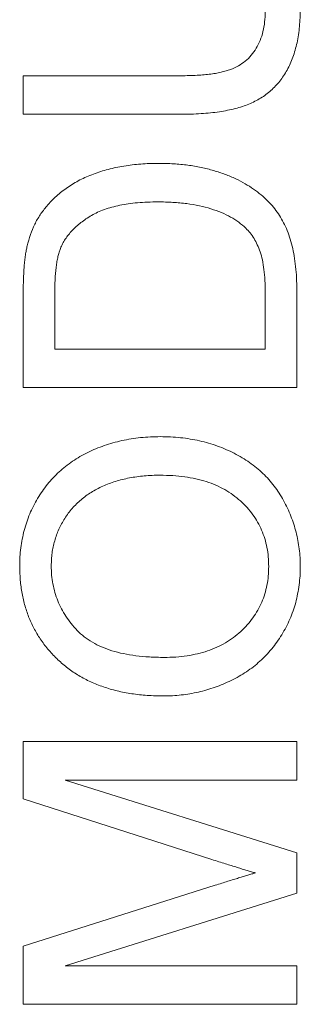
# Model space of a CAD drawing. Header units: millimetres. Extents: x 10 to 277, y 8 to 208.
# Tile 30 of 61: x 51.15 to 52.17, y 159.67 to 163.27. Entities that reach past the tile are written whole.
import ezdxf

# ---------------------------------------------------------------- set-up
doc = ezdxf.new("R2010")
doc.units = ezdxf.units.MM

msp = doc.modelspace()

# ---------------------------------------------------------------- linework, layer by layer
at = {"color": 7, "linetype": 'Continuous', "lineweight": 0}
for p, q in [((51.158, 162.924), (51.158, 163.065)), ((51.158, 163.065), (51.7267, 163.065)), ((51.158, 163.065), (51.7267, 163.065)), ((51.158, 162.924), (51.158, 163.065)), ((51.7333, 162.924), (51.158, 162.924)), ((51.7333, 162.924), (51.158, 162.924)), ((51.158, 161.924), (51.158, 162.2659)), ((51.158, 161.924), (51.158, 162.2659)), ((51.2733, 162.2677), (51.2733, 162.065)), ((51.2733, 162.2677), (51.2733, 162.065)), ((52.0426, 162.065), (52.0426, 162.2711)), ((52.0426, 162.065), (52.0426, 162.2711)), ((52.158, 162.2821), (52.158, 161.924)), ((52.158, 162.2821), (52.158, 161.924)), ((51.2733, 162.065), (52.0426, 162.065)), ((51.2733, 162.065), (52.0426, 162.065)), ((52.158, 161.924), (51.158, 161.924)), ((52.158, 161.924), (51.158, 161.924)), ((51.158, 160.6291), (52.158, 160.6291)), ((51.158, 160.4188), (51.158, 160.6291)), ((51.158, 160.4188), (51.158, 160.6291)), ((51.158, 160.6291), (52.158, 160.6291)), ((52.158, 160.6291), (52.158, 160.4881)), ((52.158, 160.6291), (52.158, 160.4881)), ((52.158, 160.4881), (51.3118, 160.4881)), ((51.3118, 160.4881), (52.158, 160.2212)), ((51.3118, 160.4881), (52.158, 160.2212)), ((52.158, 160.4881), (51.3118, 160.4881)), ((51.8477, 160.1974), (51.158, 160.4188)), ((51.8477, 160.1974), (51.158, 160.4188)), ((52.158, 160.2212), (52.158, 160.0738)), ((52.158, 160.2212), (52.158, 160.0738)), ((51.158, 159.8797), (51.8597, 160.1032)), ((51.158, 159.8797), (51.8597, 160.1032)), ((52.158, 160.0738), (51.3118, 159.8086)), ((52.158, 160.0738), (51.3118, 159.8086)), ((51.158, 159.6676), (51.158, 159.8797)), ((51.158, 159.6676), (51.158, 159.8797)), ((51.3118, 159.8086), (52.158, 159.8086)), ((51.3118, 159.8086), (52.158, 159.8086)), ((52.158, 159.8086), (52.158, 159.6676)), ((52.158, 159.8086), (52.158, 159.6676)), ((52.158, 159.6676), (51.158, 159.6676)), ((52.158, 159.6676), (51.158, 159.6676))]:
    msp.add_line(p, q, dxfattribs=at)
at = {"color": 7, "linetype": 'Continuous', "lineweight": 0, "flags": 128}
for points in [[(51.158, 163.065), (51.158, 163.065)], [(51.7267, 163.065), (51.7267, 163.065)], [(51.158, 162.924), (51.158, 162.924)], [(51.7333, 162.924), (51.7333, 162.924)], [(51.6525, 162.7445), (51.6525, 162.7445)], [(51.2439, 162.588), (51.2439, 162.588)], [(51.6503, 162.6034), (51.6503, 162.6034)], [(51.9719, 162.5073), (51.9719, 162.5073)], [(51.1724, 162.4426), (51.1724, 162.4426)], [(51.294, 162.433), (51.294, 162.433)], [(51.158, 162.2659), (51.158, 162.2659)], [(51.2733, 162.2677), (51.2733, 162.2677)], [(52.0426, 162.2711), (52.0426, 162.2711)], [(52.158, 162.2821), (52.158, 162.2821)], [(51.2733, 162.065), (51.2733, 162.065)], [(52.0426, 162.065), (52.0426, 162.065)], [(51.158, 161.924), (51.158, 161.924)], [(52.158, 161.924), (52.158, 161.924)], [(51.6596, 161.7445), (51.6596, 161.7445)], [(51.6586, 161.6034), (51.6586, 161.6034)], [(51.1451, 161.2707), (51.1451, 161.2707)], [(51.2605, 161.2715), (51.2605, 161.2715)], [(52.0554, 161.2695), (52.0554, 161.2695)], [(52.1708, 161.2701), (52.1708, 161.2701)], [(51.6728, 160.9368), (51.6728, 160.9368)], [(51.6712, 160.7958), (51.6712, 160.7958)], [(51.158, 160.6291), (51.158, 160.6291)], [(52.158, 160.6291), (52.158, 160.6291)], [(51.3118, 160.4881), (51.3118, 160.4881)], [(52.158, 160.4881), (52.158, 160.4881)], [(51.158, 160.4188), (51.158, 160.4188)], [(52.158, 160.2212), (52.158, 160.2212)], [(51.8477, 160.1974), (51.8477, 160.1974)], [(52.0065, 160.1483), (52.0065, 160.1483)], [(51.8597, 160.1032), (51.8597, 160.1032)], [(52.158, 160.0738), (52.158, 160.0738)], [(51.158, 159.8797), (51.158, 159.8797)], [(51.3118, 159.8086), (51.3118, 159.8086)], [(52.158, 159.8086), (52.158, 159.8086)], [(51.158, 159.6676), (51.158, 159.6676)], [(52.158, 159.6676), (52.158, 159.6676)]]:
    msp.add_lwpolyline(points, dxfattribs=at)
at = {"color": 7, "linetype": 'Continuous', "lineweight": 0}
for points, knots in [([(52.1708, 163.311), (52.1706, 163.2998), (52.1703, 163.2779), (52.1681, 163.2459), (52.1643, 163.2154), (52.1592, 163.1864), (52.1523, 163.1589), (52.1439, 163.1331), (52.1341, 163.1088), (52.1229, 163.086), (52.11, 163.065), (52.096, 163.0454), (52.0806, 163.0273), (52.0637, 163.0109), (52.0456, 162.996), (52.026, 162.9827), (52.0051, 162.9711), (51.9827, 162.9608), (51.9586, 162.9519), (51.9325, 162.9447), (51.9044, 162.9382), (51.8743, 162.9331), (51.842, 162.9288), (51.8076, 162.9262), (51.7711, 162.9243), (51.7461, 162.9241), (51.7333, 162.924)], [0, 0, 0, 0, 0.049704, 0.096844, 0.142151, 0.185722, 0.227184, 0.26731, 0.305922, 0.343223, 0.379593, 0.414973, 0.450006, 0.484726, 0.519188, 0.553889, 0.589109, 0.625239, 0.662765, 0.702742, 0.745218, 0.790245, 0.838268, 0.889309, 0.943205, 1, 1, 1, 1]), ([(52.1708, 163.311), (52.1706, 163.2998), (52.1703, 163.2779), (52.1681, 163.2459), (52.1643, 163.2154), (52.1592, 163.1864), (52.1523, 163.1589), (52.1439, 163.1331), (52.1341, 163.1088), (52.1229, 163.086), (52.11, 163.065), (52.096, 163.0454), (52.0806, 163.0273), (52.0637, 163.0109), (52.0456, 162.996), (52.026, 162.9827), (52.0051, 162.9711), (51.9827, 162.9608), (51.9586, 162.9519), (51.9325, 162.9447), (51.9044, 162.9382), (51.8743, 162.9331), (51.842, 162.9288), (51.8076, 162.9262), (51.7711, 162.9243), (51.7461, 162.9241), (51.7333, 162.924)], [0, 0, 0, 0, 0.049704, 0.096844, 0.142151, 0.185722, 0.227184, 0.26731, 0.305922, 0.343223, 0.379593, 0.414973, 0.450006, 0.484726, 0.519188, 0.553889, 0.589109, 0.625239, 0.662765, 0.702742, 0.745218, 0.790245, 0.838268, 0.889309, 0.943205, 1, 1, 1, 1]), ([(51.7267, 163.065), (51.737, 163.0651), (51.757, 163.0653), (51.7859, 163.0662), (51.8128, 163.068), (51.8375, 163.0703), (51.8601, 163.0735), (51.8806, 163.0775), (51.899, 163.0821), (51.9205, 163.0888), (51.9446, 163.1002), (51.9702, 163.1177), (51.9921, 163.1396), (52.0105, 163.1652), (52.0249, 163.1945), (52.0352, 163.227), (52.0416, 163.2625), (52.0422, 163.2872), (52.0426, 163.3)], [0, 0, 0, 0, 0.068158, 0.131511, 0.190562, 0.245338, 0.295084, 0.340786, 0.382482, 0.419887, 0.489322, 0.556646, 0.623492, 0.692188, 0.76337, 0.837761, 0.915904, 1, 1, 1, 1]), ([(51.7267, 163.065), (51.737, 163.0651), (51.757, 163.0653), (51.7859, 163.0662), (51.8128, 163.068), (51.8375, 163.0703), (51.8601, 163.0735), (51.8806, 163.0775), (51.899, 163.0821), (51.9205, 163.0888), (51.9446, 163.1002), (51.9702, 163.1177), (51.9921, 163.1396), (52.0105, 163.1652), (52.0249, 163.1945), (52.0352, 163.227), (52.0416, 163.2625), (52.0422, 163.2872), (52.0426, 163.3)], [0, 0, 0, 0, 0.068158, 0.131511, 0.190562, 0.245338, 0.295084, 0.340786, 0.382482, 0.419887, 0.489322, 0.556646, 0.623492, 0.692188, 0.76337, 0.837761, 0.915904, 1, 1, 1, 1]), ([(51.2439, 162.588), (51.2495, 162.5945), (51.2609, 162.6073), (51.2795, 162.6251), (51.2993, 162.6415), (51.3199, 162.6571), (51.342, 162.671), (51.3651, 162.684), (51.3895, 162.6953), (51.4148, 162.7057), (51.4413, 162.715), (51.4688, 162.7226), (51.4971, 162.7296), (51.5264, 162.7348), (51.5566, 162.7394), (51.5877, 162.7423), (51.6198, 162.7441), (51.6415, 162.7444), (51.6525, 162.7445)], [0, 0, 0, 0, 0.056812, 0.113882, 0.170533, 0.227547, 0.285353, 0.343701, 0.403, 0.463842, 0.525815, 0.588967, 0.653271, 0.719097, 0.786749, 0.855788, 0.926836, 1, 1, 1, 1]), ([(51.2439, 162.588), (51.2495, 162.5945), (51.2609, 162.6073), (51.2795, 162.6251), (51.2993, 162.6415), (51.3199, 162.6571), (51.342, 162.671), (51.3651, 162.684), (51.3895, 162.6953), (51.4148, 162.7057), (51.4413, 162.715), (51.4688, 162.7226), (51.4971, 162.7296), (51.5264, 162.7348), (51.5566, 162.7394), (51.5877, 162.7423), (51.6198, 162.7441), (51.6415, 162.7444), (51.6525, 162.7445)], [0, 0, 0, 0, 0.056812, 0.113882, 0.170533, 0.227547, 0.285353, 0.343701, 0.403, 0.463842, 0.525815, 0.588967, 0.653271, 0.719097, 0.786749, 0.855788, 0.926836, 1, 1, 1, 1]), ([(51.6525, 162.7445), (51.671, 162.7442), (51.7069, 162.7437), (51.759, 162.7385), (51.808, 162.7305), (51.8536, 162.7189), (51.8956, 162.7045), (51.9343, 162.689), (51.9688, 162.6708), (51.9997, 162.6511), (52.0271, 162.63), (52.0513, 162.6077), (52.0728, 162.5847), (52.0911, 162.5602), (52.1069, 162.534), (52.1207, 162.5056), (52.1318, 162.4744), (52.1416, 162.4409), (52.1489, 162.4048), (52.1542, 162.3662), (52.1575, 162.325), (52.1578, 162.2967), (52.158, 162.2821)], [0, 0, 0, 0, 0.070544, 0.137277, 0.200238, 0.260345, 0.316981, 0.370024, 0.41962, 0.466041, 0.509938, 0.551889, 0.591848, 0.630171, 0.668685, 0.708679, 0.750873, 0.795267, 0.841966, 0.891755, 0.944289, 1, 1, 1, 1]), ([(51.6525, 162.7445), (51.671, 162.7442), (51.7069, 162.7437), (51.759, 162.7385), (51.808, 162.7305), (51.8536, 162.7189), (51.8956, 162.7045), (51.9343, 162.689), (51.9688, 162.6708), (51.9997, 162.6511), (52.0271, 162.63), (52.0513, 162.6077), (52.0728, 162.5847), (52.0911, 162.5602), (52.1069, 162.534), (52.1207, 162.5056), (52.1318, 162.4744), (52.1416, 162.4409), (52.1489, 162.4048), (52.1542, 162.3662), (52.1575, 162.325), (52.1578, 162.2967), (52.158, 162.2821)], [0, 0, 0, 0, 0.070544, 0.137277, 0.200238, 0.260345, 0.316981, 0.370024, 0.41962, 0.466041, 0.509938, 0.551889, 0.591848, 0.630171, 0.668685, 0.708679, 0.750873, 0.795267, 0.841966, 0.891755, 0.944289, 1, 1, 1, 1]), ([(51.1724, 162.4426), (51.176, 162.4564), (51.1831, 162.4835), (51.1991, 162.5217), (51.2192, 162.5568), (51.2357, 162.5777), (51.2439, 162.588)], [0, 0, 0, 0, 0.261195, 0.513143, 0.757809, 1, 1, 1, 1]), ([(51.1724, 162.4426), (51.176, 162.4564), (51.1831, 162.4835), (51.1991, 162.5217), (51.2192, 162.5568), (51.2357, 162.5777), (51.2439, 162.588)], [0, 0, 0, 0, 0.261195, 0.513143, 0.757809, 1, 1, 1, 1]), ([(51.6503, 162.6034), (51.6376, 162.6033), (51.6128, 162.6029), (51.5767, 162.6009), (51.5429, 162.5968), (51.5112, 162.5915), (51.482, 162.5845), (51.4549, 162.5762), (51.4303, 162.5659), (51.4077, 162.5543), (51.3875, 162.5413), (51.3688, 162.528), (51.3518, 162.5139), (51.3368, 162.499), (51.3233, 162.4836), (51.3116, 162.4675), (51.3017, 162.4507), (51.2965, 162.4388), (51.294, 162.433)], [0, 0, 0, 0, 0.091255, 0.177397, 0.258687, 0.334782, 0.406498, 0.473577, 0.537181, 0.597428, 0.654543, 0.709294, 0.761525, 0.811853, 0.860608, 0.907808, 0.954261, 1, 1, 1, 1]), ([(51.6503, 162.6034), (51.6376, 162.6033), (51.6128, 162.6029), (51.5767, 162.6009), (51.5429, 162.5968), (51.5112, 162.5915), (51.482, 162.5845), (51.4549, 162.5762), (51.4303, 162.5659), (51.4077, 162.5543), (51.3875, 162.5413), (51.3688, 162.528), (51.3518, 162.5139), (51.3368, 162.499), (51.3233, 162.4836), (51.3116, 162.4675), (51.3017, 162.4507), (51.2965, 162.4388), (51.294, 162.433)], [0, 0, 0, 0, 0.091255, 0.177397, 0.258687, 0.334782, 0.406498, 0.473577, 0.537181, 0.597428, 0.654543, 0.709294, 0.761525, 0.811853, 0.860608, 0.907808, 0.954261, 1, 1, 1, 1]), ([(51.9719, 162.5073), (51.9634, 162.5147), (51.9461, 162.5298), (51.9158, 162.5487), (51.8817, 162.5652), (51.8434, 162.5788), (51.8012, 162.5902), (51.7547, 162.5977), (51.7039, 162.6026), (51.6687, 162.6032), (51.6503, 162.6034)], [0, 0, 0, 0, 0.097775, 0.200863, 0.310446, 0.428371, 0.555161, 0.691829, 0.840086, 1, 1, 1, 1]), ([(51.9719, 162.5073), (51.9634, 162.5147), (51.9461, 162.5298), (51.9158, 162.5487), (51.8817, 162.5652), (51.8434, 162.5788), (51.8012, 162.5902), (51.7547, 162.5977), (51.7039, 162.6026), (51.6687, 162.6032), (51.6503, 162.6034)], [0, 0, 0, 0, 0.097775, 0.200863, 0.310446, 0.428371, 0.555161, 0.691829, 0.840086, 1, 1, 1, 1]), ([(52.0426, 162.2711), (52.0424, 162.2861), (52.0419, 162.3146), (52.0386, 162.3547), (52.0331, 162.3897), (52.0248, 162.42), (52.0144, 162.4462), (52.0024, 162.4695), (51.9884, 162.49), (51.9773, 162.5016), (51.9719, 162.5073)], [0, 0, 0, 0, 0.177985, 0.336707, 0.476197, 0.597638, 0.707329, 0.809899, 0.907073, 1, 1, 1, 1]), ([(52.0426, 162.2711), (52.0424, 162.2861), (52.0419, 162.3146), (52.0386, 162.3547), (52.0331, 162.3897), (52.0248, 162.42), (52.0144, 162.4462), (52.0024, 162.4695), (51.9884, 162.49), (51.9773, 162.5016), (51.9719, 162.5073)], [0, 0, 0, 0, 0.177985, 0.336707, 0.476197, 0.597638, 0.707329, 0.809899, 0.907073, 1, 1, 1, 1]), ([(51.158, 162.2659), (51.158, 162.2753), (51.158, 162.2934), (51.159, 162.3198), (51.1598, 162.3445), (51.1615, 162.3674), (51.1633, 162.3887), (51.1661, 162.4082), (51.1687, 162.4261), (51.1712, 162.4373), (51.1724, 162.4426)], [0, 0, 0, 0, 0.1579003, 0.3068423, 0.44568, 0.575694, 0.6946521, 0.8061477, 0.9077589, 1, 1, 1, 1]), ([(51.158, 162.2659), (51.158, 162.2753), (51.158, 162.2934), (51.159, 162.3198), (51.1598, 162.3445), (51.1615, 162.3674), (51.1633, 162.3887), (51.1661, 162.4082), (51.1687, 162.4261), (51.1712, 162.4373), (51.1724, 162.4426)], [0, 0, 0, 0, 0.1579003, 0.3068423, 0.44568, 0.575694, 0.6946521, 0.8061477, 0.9077589, 1, 1, 1, 1]), ([(51.294, 162.433), (51.2923, 162.4284), (51.2887, 162.4187), (51.2847, 162.4028), (51.281, 162.3851), (51.2784, 162.3654), (51.2759, 162.3438), (51.2744, 162.3201), (51.2737, 162.2946), (51.2735, 162.2769), (51.2733, 162.2677)], [0, 0, 0, 0, 0.087425, 0.185248, 0.292738, 0.411206, 0.541246, 0.682781, 0.836034, 1, 1, 1, 1]), ([(51.294, 162.433), (51.2923, 162.4284), (51.2887, 162.4187), (51.2847, 162.4028), (51.281, 162.3851), (51.2784, 162.3654), (51.2759, 162.3438), (51.2744, 162.3201), (51.2737, 162.2946), (51.2735, 162.2769), (51.2733, 162.2677)], [0, 0, 0, 0, 0.087425, 0.185248, 0.292738, 0.411206, 0.541246, 0.682781, 0.836034, 1, 1, 1, 1]), ([(51.1451, 161.2707), (51.1453, 161.282), (51.1457, 161.3044), (51.1487, 161.3376), (51.154, 161.3699), (51.1612, 161.4013), (51.1705, 161.4319), (51.1816, 161.4617), (51.195, 161.4906), (51.2103, 161.5185), (51.2274, 161.5452), (51.2464, 161.5704), (51.2669, 161.5939), (51.2888, 161.616), (51.3127, 161.6361), (51.3381, 161.6547), (51.365, 161.6718), (51.3936, 161.6869), (51.4233, 161.7006), (51.4542, 161.7121), (51.486, 161.7222), (51.5188, 161.7304), (51.5527, 161.7366), (51.5874, 161.7413), (51.6232, 161.7438), (51.6473, 161.7442), (51.6596, 161.7445)], [0, 0, 0, 0, 0.043093, 0.085576, 0.126892, 0.167946, 0.208423, 0.248994, 0.289136, 0.32986, 0.370443, 0.410306, 0.449869, 0.489519, 0.528942, 0.569062, 0.609508, 0.650559, 0.692304, 0.734247, 0.776486, 0.819573, 0.863115, 0.90785, 0.95334, 1, 1, 1, 1]), ([(51.1451, 161.2707), (51.1453, 161.282), (51.1457, 161.3044), (51.1487, 161.3376), (51.154, 161.3699), (51.1612, 161.4013), (51.1705, 161.4319), (51.1816, 161.4617), (51.195, 161.4906), (51.2103, 161.5185), (51.2274, 161.5452), (51.2464, 161.5704), (51.2669, 161.5939), (51.2888, 161.616), (51.3127, 161.6361), (51.3381, 161.6547), (51.365, 161.6718), (51.3936, 161.6869), (51.4233, 161.7006), (51.4542, 161.7121), (51.486, 161.7222), (51.5188, 161.7304), (51.5527, 161.7366), (51.5874, 161.7413), (51.6232, 161.7438), (51.6473, 161.7442), (51.6596, 161.7445)], [0, 0, 0, 0, 0.043093, 0.085576, 0.126892, 0.167946, 0.208423, 0.248994, 0.289136, 0.32986, 0.370443, 0.410306, 0.449869, 0.489519, 0.528942, 0.569062, 0.609508, 0.650559, 0.692304, 0.734247, 0.776486, 0.819573, 0.863115, 0.90785, 0.95334, 1, 1, 1, 1]), ([(51.6596, 161.7445), (51.672, 161.7443), (51.6965, 161.7439), (51.7328, 161.7411), (51.768, 161.7362), (51.8023, 161.7297), (51.8356, 161.721), (51.8679, 161.7106), (51.8992, 161.6981), (51.9294, 161.684), (51.9582, 161.668), (51.9854, 161.6504), (52.0106, 161.6311), (52.0342, 161.6104), (52.0559, 161.588), (52.0755, 161.5637), (52.0937, 161.5383), (52.1098, 161.511), (52.1241, 161.4829), (52.1367, 161.4542), (52.147, 161.4248), (52.156, 161.395), (52.1624, 161.3645), (52.1673, 161.3335), (52.1702, 161.302), (52.1706, 161.2808), (52.1708, 161.2701)], [0, 0, 0, 0, 0.047562, 0.093968, 0.13912, 0.183638, 0.227471, 0.270719, 0.31363, 0.356282, 0.398391, 0.439584, 0.480075, 0.51992, 0.559692, 0.599296, 0.639085, 0.679548, 0.720018, 0.759859, 0.799476, 0.839189, 0.878949, 0.918789, 0.959081, 1, 1, 1, 1]), ([(51.6596, 161.7445), (51.672, 161.7443), (51.6965, 161.7439), (51.7328, 161.7411), (51.768, 161.7362), (51.8023, 161.7297), (51.8356, 161.721), (51.8679, 161.7106), (51.8992, 161.6981), (51.9294, 161.684), (51.9582, 161.668), (51.9854, 161.6504), (52.0106, 161.6311), (52.0342, 161.6104), (52.0559, 161.588), (52.0755, 161.5637), (52.0937, 161.5383), (52.1098, 161.511), (52.1241, 161.4829), (52.1367, 161.4542), (52.147, 161.4248), (52.156, 161.395), (52.1624, 161.3645), (52.1673, 161.3335), (52.1702, 161.302), (52.1706, 161.2808), (52.1708, 161.2701)], [0, 0, 0, 0, 0.047562, 0.093968, 0.13912, 0.183638, 0.227471, 0.270719, 0.31363, 0.356282, 0.398391, 0.439584, 0.480075, 0.51992, 0.559692, 0.599296, 0.639085, 0.679548, 0.720018, 0.759859, 0.799476, 0.839189, 0.878949, 0.918789, 0.959081, 1, 1, 1, 1]), ([(51.6586, 161.6034), (51.6487, 161.6034), (51.6293, 161.6032), (51.6007, 161.601), (51.573, 161.5981), (51.5462, 161.5938), (51.5205, 161.5878), (51.4956, 161.5812), (51.4717, 161.5729), (51.4489, 161.5635), (51.427, 161.5529), (51.4065, 161.5411), (51.3873, 161.528), (51.3691, 161.514), (51.3523, 161.4985), (51.3368, 161.482), (51.3225, 161.4643), (51.3096, 161.4456), (51.298, 161.426), (51.2879, 161.4057), (51.2795, 161.3848), (51.2727, 161.3633), (51.2673, 161.3412), (51.2632, 161.3185), (51.261, 161.2952), (51.2607, 161.2795), (51.2605, 161.2715)], [0, 0, 0, 0, 0.050845, 0.09974, 0.14742, 0.194062, 0.239142, 0.283305, 0.326537, 0.368891, 0.410522, 0.450995, 0.490817, 0.529979, 0.569119, 0.607756, 0.646593, 0.685848, 0.724962, 0.763672, 0.802197, 0.84076, 0.879664, 0.919081, 0.959103, 1, 1, 1, 1]), ([(51.6586, 161.6034), (51.6487, 161.6034), (51.6293, 161.6032), (51.6007, 161.601), (51.573, 161.5981), (51.5462, 161.5938), (51.5205, 161.5878), (51.4956, 161.5812), (51.4717, 161.5729), (51.4489, 161.5635), (51.427, 161.5529), (51.4065, 161.5411), (51.3873, 161.528), (51.3691, 161.514), (51.3523, 161.4985), (51.3368, 161.482), (51.3225, 161.4643), (51.3096, 161.4456), (51.298, 161.426), (51.2879, 161.4057), (51.2795, 161.3848), (51.2727, 161.3633), (51.2673, 161.3412), (51.2632, 161.3185), (51.261, 161.2952), (51.2607, 161.2795), (51.2605, 161.2715)], [0, 0, 0, 0, 0.050845, 0.09974, 0.14742, 0.194062, 0.239142, 0.283305, 0.326537, 0.368891, 0.410522, 0.450995, 0.490817, 0.529979, 0.569119, 0.607756, 0.646593, 0.685848, 0.724962, 0.763672, 0.802197, 0.84076, 0.879664, 0.919081, 0.959103, 1, 1, 1, 1]), ([(52.0554, 161.2695), (52.0551, 161.2814), (52.0545, 161.3047), (52.0496, 161.3389), (52.0413, 161.3714), (52.0303, 161.4025), (52.0153, 161.4317), (51.9978, 161.4596), (51.9764, 161.4855), (51.9523, 161.5099), (51.925, 161.5319), (51.8951, 161.5514), (51.8621, 161.5672), (51.8267, 161.5809), (51.7884, 161.5909), (51.7475, 161.5983), (51.7039, 161.6027), (51.6739, 161.6032), (51.6586, 161.6034)], [0, 0, 0, 0, 0.061055, 0.119545, 0.176806, 0.232956, 0.288583, 0.344667, 0.401662, 0.46054, 0.520477, 0.581213, 0.643431, 0.707961, 0.775371, 0.846414, 0.921152, 1, 1, 1, 1]), ([(52.0554, 161.2695), (52.0551, 161.2814), (52.0545, 161.3047), (52.0496, 161.3389), (52.0413, 161.3714), (52.0303, 161.4025), (52.0153, 161.4317), (51.9978, 161.4596), (51.9764, 161.4855), (51.9523, 161.5099), (51.925, 161.5319), (51.8951, 161.5514), (51.8621, 161.5672), (51.8267, 161.5809), (51.7884, 161.5909), (51.7475, 161.5983), (51.7039, 161.6027), (51.6739, 161.6032), (51.6586, 161.6034)], [0, 0, 0, 0, 0.061055, 0.119545, 0.176806, 0.232956, 0.288583, 0.344667, 0.401662, 0.46054, 0.520477, 0.581213, 0.643431, 0.707961, 0.775371, 0.846414, 0.921152, 1, 1, 1, 1]), ([(51.6712, 160.7958), (51.6511, 160.7961), (51.6121, 160.7968), (51.5552, 160.8031), (51.5017, 160.8134), (51.4515, 160.8281), (51.4046, 160.8467), (51.361, 160.8693), (51.321, 160.8966), (51.2843, 160.9276), (51.2518, 160.9621), (51.223, 160.9989), (51.1989, 161.0383), (51.1791, 161.0801), (51.1639, 161.1244), (51.1532, 161.1711), (51.1463, 161.2201), (51.1455, 161.2536), (51.1451, 161.2707)], [0, 0, 0, 0, 0.075226, 0.146575, 0.2145, 0.27953, 0.342403, 0.403496, 0.463762, 0.523864, 0.583252, 0.641302, 0.698898, 0.756295, 0.814628, 0.874325, 0.935783, 1, 1, 1, 1]), ([(51.6712, 160.7958), (51.6511, 160.7961), (51.6121, 160.7968), (51.5552, 160.8031), (51.5017, 160.8134), (51.4515, 160.8281), (51.4046, 160.8467), (51.361, 160.8693), (51.321, 160.8966), (51.2843, 160.9276), (51.2518, 160.9621), (51.223, 160.9989), (51.1989, 161.0383), (51.1791, 161.0801), (51.1639, 161.1244), (51.1532, 161.1711), (51.1463, 161.2201), (51.1455, 161.2536), (51.1451, 161.2707)], [0, 0, 0, 0, 0.075226, 0.146575, 0.2145, 0.27953, 0.342403, 0.403496, 0.463762, 0.523864, 0.583252, 0.641302, 0.698898, 0.756295, 0.814628, 0.874325, 0.935783, 1, 1, 1, 1]), ([(51.2605, 161.2715), (51.2607, 161.2603), (51.2612, 161.2381), (51.2661, 161.2055), (51.2733, 161.174), (51.2839, 161.1438), (51.2971, 161.1146), (51.3138, 161.087), (51.333, 161.0602), (51.3553, 161.0349), (51.3809, 161.0113), (51.4111, 160.9913), (51.4451, 160.9745), (51.483, 160.9604), (51.5249, 160.9497), (51.5707, 160.9423), (51.6204, 160.9376), (51.6549, 160.9371), (51.6728, 160.9368)], [0, 0, 0, 0, 0.055945, 0.110386, 0.164053, 0.216874, 0.269578, 0.322987, 0.377562, 0.433432, 0.490906, 0.550611, 0.613105, 0.679851, 0.75135, 0.828256, 0.910792, 1, 1, 1, 1]), ([(51.2605, 161.2715), (51.2607, 161.2603), (51.2612, 161.2381), (51.2661, 161.2055), (51.2733, 161.174), (51.2839, 161.1438), (51.2971, 161.1146), (51.3138, 161.087), (51.333, 161.0602), (51.3553, 161.0349), (51.3809, 161.0113), (51.4111, 160.9913), (51.4451, 160.9745), (51.483, 160.9604), (51.5249, 160.9497), (51.5707, 160.9423), (51.6204, 160.9376), (51.6549, 160.9371), (51.6728, 160.9368)], [0, 0, 0, 0, 0.055945, 0.110386, 0.164053, 0.216874, 0.269578, 0.322987, 0.377562, 0.433432, 0.490906, 0.550611, 0.613105, 0.679851, 0.75135, 0.828256, 0.910792, 1, 1, 1, 1]), ([(52.1708, 161.2701), (52.1706, 161.2586), (52.1702, 161.2359), (52.167, 161.2022), (52.1614, 161.1695), (52.1545, 161.1375), (52.1447, 161.1066), (52.1331, 161.0766), (52.1192, 161.0476), (52.1034, 161.0196), (52.0858, 160.9929), (52.0665, 160.9679), (52.046, 160.9443), (52.0233, 160.9227), (51.9996, 160.9024), (51.974, 160.8841), (51.9471, 160.8673), (51.9186, 160.8524), (51.8894, 160.8389), (51.8594, 160.8276), (51.8291, 160.8177), (51.7983, 160.8097), (51.7671, 160.8034), (51.7355, 160.7992), (51.7035, 160.7961), (51.682, 160.7959), (51.6712, 160.7958)], [0, 0, 0, 0, 0.0447, 0.08854, 0.131461, 0.173811, 0.215715, 0.257251, 0.298966, 0.340725, 0.382154, 0.423097, 0.463591, 0.504009, 0.544556, 0.584932, 0.626236, 0.667954, 0.70992, 0.751363, 0.792602, 0.833936, 0.874998, 0.916439, 0.957903, 1, 1, 1, 1]), ([(52.1708, 161.2701), (52.1706, 161.2586), (52.1702, 161.2359), (52.167, 161.2022), (52.1614, 161.1695), (52.1545, 161.1375), (52.1447, 161.1066), (52.1331, 161.0766), (52.1192, 161.0476), (52.1034, 161.0196), (52.0858, 160.9929), (52.0665, 160.9679), (52.046, 160.9443), (52.0233, 160.9227), (51.9996, 160.9024), (51.974, 160.8841), (51.9471, 160.8673), (51.9186, 160.8524), (51.8894, 160.8389), (51.8594, 160.8276), (51.8291, 160.8177), (51.7983, 160.8097), (51.7671, 160.8034), (51.7355, 160.7992), (51.7035, 160.7961), (51.682, 160.7959), (51.6712, 160.7958)], [0, 0, 0, 0, 0.0447, 0.08854, 0.131461, 0.173811, 0.215715, 0.257251, 0.298966, 0.340725, 0.382154, 0.423097, 0.463591, 0.504009, 0.544556, 0.584932, 0.626236, 0.667954, 0.70992, 0.751363, 0.792602, 0.833936, 0.874998, 0.916439, 0.957903, 1, 1, 1, 1]), ([(51.6728, 160.9368), (51.6872, 160.937), (51.7154, 160.9374), (51.7564, 160.9422), (51.7951, 160.9496), (51.8317, 160.9596), (51.8656, 160.9732), (51.8973, 160.9894), (51.9266, 161.0088), (51.9533, 161.031), (51.9773, 161.0554), (51.9982, 161.0814), (52.0158, 161.1092), (52.0303, 161.1383), (52.0416, 161.169), (52.0496, 161.2011), (52.0545, 161.2348), (52.0551, 161.2578), (52.0554, 161.2695)], [0, 0, 0, 0, 0.075964, 0.148125, 0.217201, 0.2833, 0.347202, 0.4093, 0.470426, 0.531588, 0.591739, 0.650258, 0.707303, 0.764208, 0.821148, 0.879119, 0.938423, 1, 1, 1, 1]), ([(51.6728, 160.9368), (51.6872, 160.937), (51.7154, 160.9374), (51.7564, 160.9422), (51.7951, 160.9496), (51.8317, 160.9596), (51.8656, 160.9732), (51.8973, 160.9894), (51.9266, 161.0088), (51.9533, 161.031), (51.9773, 161.0554), (51.9982, 161.0814), (52.0158, 161.1092), (52.0303, 161.1383), (52.0416, 161.169), (52.0496, 161.2011), (52.0545, 161.2348), (52.0551, 161.2578), (52.0554, 161.2695)], [0, 0, 0, 0, 0.075964, 0.148125, 0.217201, 0.2833, 0.347202, 0.4093, 0.470426, 0.531588, 0.591739, 0.650258, 0.707303, 0.764208, 0.821148, 0.879119, 0.938423, 1, 1, 1, 1]), ([(52.0065, 160.1483), (52.0018, 160.1497), (51.9917, 160.1527), (51.9758, 160.1575), (51.9582, 160.1626), (51.9393, 160.1688), (51.9187, 160.1752), (51.8963, 160.1819), (51.8726, 160.1896), (51.8561, 160.1947), (51.8477, 160.1974)], [0, 0, 0, 0, 0.089205, 0.189833, 0.299233, 0.419261, 0.549207, 0.689074, 0.839579, 1, 1, 1, 1]), ([(52.0065, 160.1483), (52.0018, 160.1497), (51.9917, 160.1527), (51.9758, 160.1575), (51.9582, 160.1626), (51.9393, 160.1688), (51.9187, 160.1752), (51.8963, 160.1819), (51.8726, 160.1896), (51.8561, 160.1947), (51.8477, 160.1974)], [0, 0, 0, 0, 0.089205, 0.189833, 0.299233, 0.419261, 0.549207, 0.689074, 0.839579, 1, 1, 1, 1]), ([(51.8597, 160.1032), (51.8676, 160.1057), (51.883, 160.1105), (51.9052, 160.1175), (51.9258, 160.1239), (51.945, 160.1297), (51.9625, 160.1352), (51.9786, 160.1399), (51.993, 160.1444), (52.0022, 160.1471), (52.0065, 160.1483)], [0, 0, 0, 0, 0.1625255, 0.3143149, 0.4549785, 0.5845192, 0.7045671, 0.813495, 0.9116813, 1, 1, 1, 1]), ([(51.8597, 160.1032), (51.8676, 160.1057), (51.883, 160.1105), (51.9052, 160.1175), (51.9258, 160.1239), (51.945, 160.1297), (51.9625, 160.1352), (51.9786, 160.1399), (51.993, 160.1444), (52.0022, 160.1471), (52.0065, 160.1483)], [0, 0, 0, 0, 0.1625255, 0.3143149, 0.4549785, 0.5845192, 0.7045671, 0.813495, 0.9116813, 1, 1, 1, 1])]:
    msp.add_open_spline(points, degree=3, knots=knots, dxfattribs=at)

doc.saveas('drawing.dxf')
